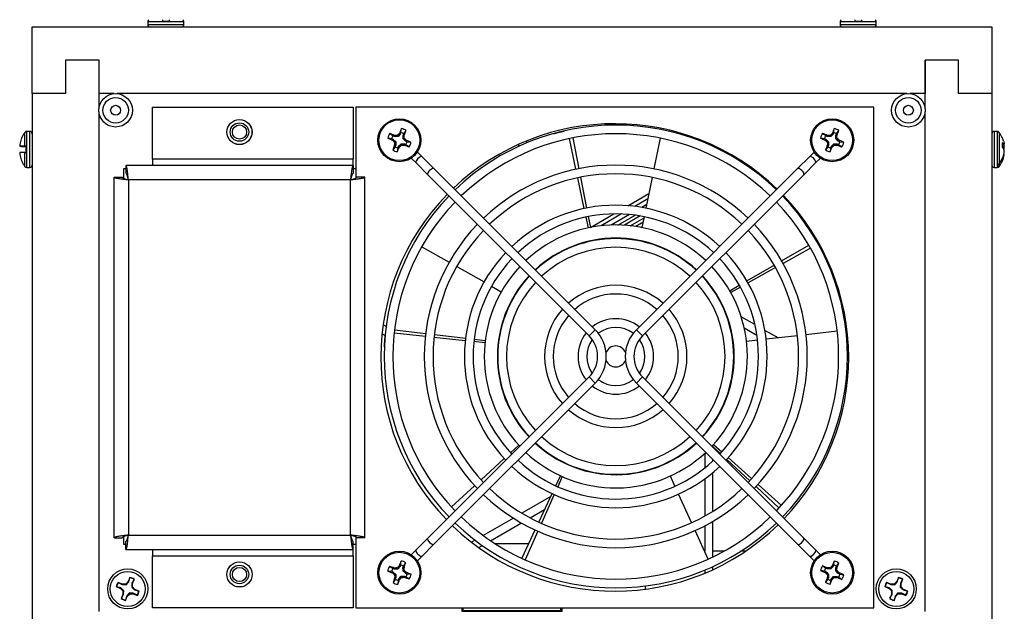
# Model space of a CAD drawing. Header units: inches. Extents: x 0.3 to 43.2, y 0.2 to 48.7.
# Tile 7 of 27: x 35.7 to 43, y 20 to 24.4. Entities that reach past the tile are written whole.
import ezdxf

# ---------------------------------------------------------------- set-up
doc = ezdxf.new("R2010")
doc.units = ezdxf.units.IN
doc.header["$MEASUREMENT"] = 0

msp = doc.modelspace()

# ---------------------------------------------------------------- linework, layer by layer
at = {"color": 7, "linetype": 'Continuous', "lineweight": 25}
for p, q in [((35.748, 23.8386), (35.748, 24.3386)), ((35.748, 24.3386), (42.928, 24.3386)), ((36.613, 24.3787), (36.613, 24.3561)), ((36.724, 24.3826), (36.772, 24.3826)), ((36.883, 24.3561), (36.883, 24.3787)), ((41.793, 24.3787), (41.793, 24.3561)), ((41.904, 24.3826), (41.952, 24.3826)), ((42.063, 24.3561), (42.063, 24.3787)), ((42.928, 24.3386), (42.928, 23.8386)), ((35.998, 24.0886), (35.998, 23.8386)), ((36.248, 24.0886), (35.998, 24.0886)), ((36.248, 23.7252), (36.248, 24.0886)), ((36.248, 23.8386), (36.248, 24.0886)), ((42.678, 24.0886), (42.428, 24.0886)), ((42.428, 24.0886), (42.428, 23.8386)), ((42.428, 23.7252), (42.428, 24.0886)), ((42.678, 23.8386), (42.678, 24.0886)), ((35.748, 23.8386), (35.748, 10.3386)), ((35.998, 23.8386), (35.748, 23.8386)), ((36.3625, 23.8386), (36.248, 23.8386)), ((42.2935, 23.8386), (36.3825, 23.8386)), ((42.428, 23.8386), (42.3135, 23.8386)), ((42.928, 23.8386), (42.678, 23.8386)), ((42.928, 23.8386), (42.928, 10.3386)), ((36.6486, 23.7385), (38.1486, 23.7385)), ((36.6486, 23.348), (36.6486, 23.7385)), ((38.1486, 23.7385), (38.1486, 23.348)), ((38.1695, 23.7385), (38.1695, 23.2068)), ((42.0445, 23.7385), (38.1695, 23.7385)), ((42.0445, 19.9885), (42.0445, 23.7385)), ((36.248, 19.9616), (36.248, 23.7029)), ((42.428, 19.9616), (42.428, 23.7029)), ((38.5067, 23.5471), (38.5112, 23.5766)), ((41.7448, 23.5471), (41.7493, 23.5766)), ((35.6704, 23.5077), (35.6704, 23.5094)), ((35.7305, 23.5558), (35.7079, 23.5558)), ((38.4384, 23.5013), (38.4089, 23.5058)), ((38.4472, 23.5225), (38.4231, 23.5402)), ((38.4384, 23.5013), (38.4486, 23.4971)), ((38.4574, 23.5182), (38.4472, 23.5225)), ((38.4574, 23.5182), (38.459, 23.5263)), ((38.4589, 23.5179), (38.4574, 23.5182)), ((38.4605, 23.526), (38.4589, 23.5179)), ((38.4823, 23.5179), (38.4589, 23.5179)), ((38.459, 23.5263), (38.4605, 23.526)), ((38.4823, 23.5179), (38.4789, 23.5262)), ((38.4817, 23.5274), (38.4851, 23.5191)), ((38.4851, 23.5191), (38.4823, 23.5179)), ((38.5016, 23.5356), (38.4851, 23.5191)), ((38.4948, 23.5402), (38.4956, 23.5415)), ((38.5016, 23.5356), (38.4948, 23.5402)), ((38.4956, 23.5415), (38.5025, 23.5369)), ((38.5025, 23.5369), (38.5016, 23.5356)), ((38.5067, 23.5471), (38.5025, 23.5369)), ((38.5233, 23.5032), (38.5234, 23.5266)), ((38.5233, 23.5032), (38.5316, 23.5066)), ((38.5245, 23.5004), (38.5233, 23.5032)), ((38.5234, 23.5266), (38.5237, 23.5281)), ((38.5315, 23.525), (38.5234, 23.5266)), ((38.5237, 23.5281), (38.5279, 23.5383)), ((38.5237, 23.5281), (38.5317, 23.5265)), ((38.5328, 23.5038), (38.5245, 23.5004)), ((38.541, 23.4839), (38.5245, 23.5004)), ((38.5279, 23.5383), (38.5456, 23.5624)), ((38.5317, 23.5265), (38.5315, 23.525)), ((39.8162, 23.2721), (39.7672, 23.502)), ((39.7934, 23.5073), (39.8386, 23.2767)), ((40.4468, 23.5051), (40.3999, 23.2748)), ((41.6764, 23.5013), (41.6469, 23.5058)), ((41.6852, 23.5225), (41.6612, 23.5402)), ((41.6764, 23.5013), (41.6867, 23.4971)), ((41.6954, 23.5182), (41.6852, 23.5225)), ((41.6954, 23.5182), (41.697, 23.5263)), ((41.697, 23.5179), (41.6954, 23.5182)), ((41.697, 23.5263), (41.6986, 23.526)), ((41.6986, 23.526), (41.697, 23.5179)), ((41.7203, 23.5179), (41.697, 23.5179)), ((41.7203, 23.5179), (41.7169, 23.5262)), ((41.7197, 23.5274), (41.7231, 23.5191)), ((41.7231, 23.5191), (41.7203, 23.5179)), ((41.7397, 23.5356), (41.7231, 23.5191)), ((41.7328, 23.5402), (41.7337, 23.5415)), ((41.7397, 23.5356), (41.7328, 23.5402)), ((41.7337, 23.5415), (41.7405, 23.5369)), ((41.7405, 23.5369), (41.7397, 23.5356)), ((41.7448, 23.5471), (41.7405, 23.5369)), ((41.7614, 23.5266), (41.7617, 23.5281)), ((41.7695, 23.525), (41.7614, 23.5266)), ((41.7614, 23.5032), (41.7614, 23.5266)), ((41.7614, 23.5032), (41.7697, 23.5066)), ((41.7625, 23.5004), (41.7614, 23.5032)), ((41.7617, 23.5281), (41.7659, 23.5383)), ((41.7617, 23.5281), (41.7698, 23.5265)), ((41.7708, 23.5038), (41.7625, 23.5004)), ((41.7791, 23.4839), (41.7625, 23.5004)), ((41.7659, 23.5383), (41.7837, 23.5624)), ((41.7698, 23.5265), (41.7695, 23.525)), ((42.968, 23.5558), (42.9454, 23.5558)), ((35.6547, 23.4482), (35.6546, 23.4482)), ((35.6555, 23.4452), (35.704, 23.4451)), ((35.704, 23.4446), (35.6555, 23.4444)), ((35.704, 23.4449), (35.701, 23.4451)), ((35.704, 23.3982), (35.704, 23.4462)), ((38.444, 23.4902), (38.4486, 23.4971)), ((38.4453, 23.4893), (38.444, 23.4902)), ((38.4499, 23.4962), (38.4453, 23.4893)), ((38.4631, 23.4417), (38.4453, 23.4177)), ((38.4486, 23.4971), (38.4499, 23.4962)), ((38.4499, 23.4962), (38.4664, 23.4797)), ((38.4582, 23.4763), (38.4664, 23.4797)), ((38.4592, 23.4536), (38.4595, 23.4551)), ((38.4673, 23.452), (38.4592, 23.4536)), ((38.4676, 23.4769), (38.4593, 23.4734)), ((38.4595, 23.4551), (38.4676, 23.4535)), ((38.4673, 23.452), (38.4631, 23.4417)), ((38.4664, 23.4797), (38.4676, 23.4769)), ((38.4676, 23.4535), (38.4673, 23.452)), ((38.4676, 23.4769), (38.4676, 23.4535)), ((38.4842, 23.433), (38.4797, 23.4034)), ((38.4842, 23.433), (38.4884, 23.4432)), ((38.4884, 23.4432), (38.4893, 23.4445)), ((38.4953, 23.4386), (38.4884, 23.4432)), ((38.4893, 23.4445), (38.5058, 23.461)), ((38.4893, 23.4445), (38.4962, 23.4399)), ((38.4962, 23.4399), (38.4953, 23.4386)), ((38.5058, 23.461), (38.5087, 23.4622)), ((38.5093, 23.4527), (38.5058, 23.461)), ((38.5087, 23.4622), (38.5121, 23.4539)), ((38.5087, 23.4622), (38.532, 23.4622)), ((38.5304, 23.454), (38.532, 23.4622)), ((38.5319, 23.4538), (38.5304, 23.454)), ((38.5335, 23.4619), (38.5319, 23.4538)), ((38.532, 23.4622), (38.5335, 23.4619)), ((38.5335, 23.4619), (38.5438, 23.4576)), ((38.541, 23.4839), (38.5456, 23.4908)), ((38.5423, 23.483), (38.541, 23.4839)), ((38.5469, 23.4899), (38.5423, 23.483)), ((38.5525, 23.4788), (38.5423, 23.483)), ((38.5438, 23.4576), (38.5678, 23.4399)), ((38.5456, 23.4908), (38.5469, 23.4899)), ((38.5525, 23.4788), (38.5821, 23.4743)), ((39.3875, 23.4588), (39.3875, 23.4436)), ((39.4495, 23.4708), (39.4495, 23.4853)), ((41.6821, 23.4902), (41.6867, 23.4971)), ((41.6834, 23.4893), (41.6821, 23.4902)), ((41.7011, 23.4417), (41.6833, 23.4177)), ((41.688, 23.4962), (41.6834, 23.4893)), ((41.6867, 23.4971), (41.688, 23.4962)), ((41.688, 23.4962), (41.7045, 23.4797)), ((41.6962, 23.4763), (41.7045, 23.4797)), ((41.6972, 23.4536), (41.6975, 23.4551)), ((41.7053, 23.452), (41.6972, 23.4536)), ((41.7056, 23.4769), (41.6974, 23.4734)), ((41.6975, 23.4551), (41.7056, 23.4535)), ((41.7053, 23.452), (41.7011, 23.4417)), ((41.7045, 23.4797), (41.7056, 23.4769)), ((41.7056, 23.4535), (41.7053, 23.452)), ((41.7056, 23.4769), (41.7056, 23.4535)), ((41.7222, 23.433), (41.7178, 23.4034)), ((41.7222, 23.433), (41.7265, 23.4432)), ((41.7265, 23.4432), (41.7273, 23.4445)), ((41.7333, 23.4386), (41.7265, 23.4432)), ((41.7273, 23.4445), (41.7439, 23.461)), ((41.7273, 23.4445), (41.7342, 23.4399)), ((41.7342, 23.4399), (41.7333, 23.4386)), ((41.7439, 23.461), (41.7467, 23.4622)), ((41.7473, 23.4527), (41.7439, 23.461)), ((41.7467, 23.4622), (41.7501, 23.4539)), ((41.7467, 23.4622), (41.7701, 23.4622)), ((41.7684, 23.454), (41.7701, 23.4622)), ((41.77, 23.4538), (41.7684, 23.454)), ((41.7716, 23.4619), (41.77, 23.4538)), ((41.7701, 23.4622), (41.7716, 23.4619)), ((41.7716, 23.4619), (41.7818, 23.4576)), ((41.7791, 23.4839), (41.7837, 23.4908)), ((41.7803, 23.483), (41.7791, 23.4839)), ((41.7849, 23.4899), (41.7803, 23.483)), ((41.7906, 23.4788), (41.7803, 23.483)), ((41.7818, 23.4576), (41.8058, 23.4399)), ((41.7837, 23.4908), (41.7849, 23.4899)), ((41.7906, 23.4788), (41.8201, 23.4743)), ((43.0056, 23.4708), (43.0056, 23.437)), ((43.0056, 23.4555), (43.0189, 23.4567)), ((43.0056, 23.442), (43.0205, 23.4451)), ((43.0074, 23.4353), (43.0214, 23.4358)), ((35.6547, 23.3929), (35.6546, 23.3929)), ((35.6572, 23.3739), (35.6571, 23.3739)), ((38.584, 23.3556), (38.62, 23.3195)), ((38.666, 23.3655), (38.63, 23.4015)), ((38.7544, 23.2771), (38.666, 23.3655)), ((40.9133, 23.4084), (40.9209, 23.4127)), ((41.563, 23.3655), (41.4746, 23.2771)), ((41.599, 23.4015), (41.563, 23.3655)), ((41.609, 23.3195), (41.645, 23.3556)), ((43.0205, 23.3782), (43.0163, 23.3791)), ((43.0179, 23.3851), (43.0189, 23.385)), ((43.0179, 23.385), (43.0214, 23.3847)), ((43.0187, 23.4209), (43.0189, 23.421)), ((35.6704, 23.3323), (35.6704, 23.3344)), ((35.7079, 23.2858), (35.7305, 23.2858)), ((38.1486, 23.301), (36.4493, 23.301)), ((36.4493, 23.301), (36.4493, 23.241)), ((36.6486, 23.348), (36.6486, 23.301)), ((38.1486, 23.348), (36.6486, 23.348)), ((38.1486, 23.301), (38.1486, 23.348)), ((38.1486, 23.301), (38.1486, 23.241)), ((38.62, 23.3195), (38.7084, 23.2311)), ((41.1196, 23.2908), (41.1129, 23.2869)), ((41.5206, 23.2311), (41.609, 23.3195)), ((42.9454, 23.2858), (42.968, 23.2858)), ((42.972, 23.3076), (42.972, 23.2893)), ((36.3615, 23.2132), (36.4215, 23.2132)), ((36.3615, 20.5139), (36.3615, 23.2132)), ((36.4317, 23.276), (36.4317, 23.2053)), ((36.4493, 23.276), (36.4317, 23.276)), ((38.1695, 23.276), (38.1486, 23.276)), ((38.2365, 23.2132), (38.1765, 23.2132)), ((38.2365, 20.5139), (38.2365, 23.2132)), ((38.7084, 23.2311), (39.9147, 22.0248)), ((39.9607, 22.0708), (38.7544, 23.2771)), ((39.8786, 22.9787), (39.8297, 23.2085)), ((39.8511, 23.2129), (39.8964, 22.9823)), ((41.4746, 23.2771), (40.2683, 22.0708)), ((40.3142, 22.0248), (41.5206, 23.2311)), ((40.387, 23.2111), (40.3402, 22.9808)), ((41.1675, 23.2468), (41.174, 23.2506)), ((38.1295, 23.194), (36.4685, 23.194)), ((36.4685, 23.194), (36.4685, 20.533)), ((38.1295, 20.533), (38.1295, 23.194)), ((40.2057, 22.9998), (40.3624, 23.0903)), ((40.3544, 23.0511), (40.2566, 22.9946)), ((40.3457, 23.0079), (40.3088, 22.9867)), ((39.9095, 22.8337), (39.8922, 22.9151)), ((39.9089, 22.9185), (39.9249, 22.8369)), ((39.9248, 22.8376), (40.0993, 22.9384)), ((40.158, 22.9376), (40.0047, 22.8491)), ((40.2165, 22.9336), (40.0792, 22.8547)), ((40.1308, 22.8551), (40.2587, 22.9287)), ((40.2976, 22.9227), (40.1792, 22.8532)), ((40.3272, 22.9171), (40.3106, 22.8355)), ((40.2225, 22.8493), (40.3257, 22.9099)), ((40.3191, 22.8774), (40.2633, 22.844)), ((40.3015, 22.8374), (40.3123, 22.8438)), ((38.6631, 22.692), (38.8676, 22.5763)), ((41.3548, 22.5877), (41.5583, 22.7053)), ((41.5715, 22.6821), (41.3661, 22.5678)), ((38.9242, 22.5443), (39.1288, 22.4286)), ((41.0951, 22.4376), (41.2985, 22.5552)), ((41.3093, 22.5362), (41.104, 22.4219)), ((39.1853, 22.3966), (39.2578, 22.3556)), ((40.9667, 22.3634), (41.0388, 22.4051)), ((41.0472, 22.3902), (40.9745, 22.3498)), ((38.3965, 22.095), (38.3741, 22.108)), ((41.155, 22.1097), (41.0526, 22.1688)), ((38.366, 22.0411), (38.3891, 22.0277)), ((38.3942, 22.0741), (38.3916, 22.0515)), ((38.6898, 22.0203), (38.4561, 22.0447)), ((38.4591, 22.0712), (38.6924, 22.043)), ((38.7569, 22.0352), (38.9902, 22.007)), ((41.0754, 22.0841), (41.1702, 22.0294)), ((41.3286, 22.0095), (41.23, 22.0664)), ((41.7712, 22.06), (41.5378, 22.0333)), ((38.9882, 21.989), (38.7544, 22.0135)), ((39.1356, 21.9736), (39.0528, 21.9822)), ((39.0547, 21.9992), (39.1374, 21.9892)), ((41.1751, 21.992), (41.0924, 21.9825)), ((41.4732, 22.026), (41.2397, 21.9993)), ((39.9147, 21.7172), (38.7084, 20.5109)), ((38.7544, 20.4649), (39.9607, 21.6713)), ((40.2683, 21.6713), (41.4745, 20.4651)), ((41.5204, 20.5111), (40.3142, 21.7172)), ((41.8501, 21.7084), (41.8399, 21.7143)), ((41.8324, 21.647), (41.8428, 21.641)), ((39.3275, 21.1498), (39.3889, 21.206)), ((40.7795, 21.1454), (40.7795, 21.0359)), ((40.8965, 21.1444), (40.8355, 21.2011)), ((40.8415, 21.19), (40.8415, 21.1956)), ((40.8462, 21.2127), (40.908, 21.157)), ((39.1064, 20.9471), (39.2796, 21.1058)), ((40.8415, 21.0893), (40.8415, 21.0981)), ((41.1163, 20.9402), (40.9441, 21.1002)), ((40.9564, 21.1135), (41.1311, 20.9563)), ((40.8415, 20.7128), (40.8415, 21.0027)), ((39.6651, 20.9027), (39.7001, 20.9782)), ((39.7145, 20.9717), (39.6806, 20.8957)), ((40.5573, 20.8997), (40.5227, 20.9754)), ((40.7795, 20.9543), (40.7795, 20.6761)), ((38.8852, 20.7444), (39.0584, 20.9031)), ((41.3361, 20.736), (41.1639, 20.896)), ((41.1794, 20.9129), (41.3541, 20.7557)), ((39.6277, 20.8221), (39.4121, 20.6977)), ((39.5388, 20.6306), (39.6377, 20.8438)), ((39.6542, 20.8363), (39.5587, 20.6216)), ((40.6817, 20.6267), (40.5842, 20.8405)), ((39.4749, 20.6623), (39.5823, 20.7243)), ((39.3482, 20.6607), (39.1227, 20.5306)), ((40.8415, 20.3703), (40.8415, 20.6367)), ((39.1783, 20.4911), (39.409, 20.6243)), ((39.4125, 20.3585), (39.5114, 20.5716)), ((39.5323, 20.5622), (39.4368, 20.3475)), ((40.8061, 20.3537), (40.7087, 20.5676)), ((40.7795, 20.6022), (40.7795, 20.4123)), ((36.3615, 20.5139), (36.4215, 20.5139)), ((36.4317, 20.5218), (36.4317, 20.466)), ((36.4493, 20.426), (36.4493, 20.486)), ((36.4685, 20.533), (38.1295, 20.533)), ((38.1486, 20.426), (38.1486, 20.486)), ((38.1695, 20.5203), (38.1695, 19.9885)), ((38.2365, 20.5139), (38.1765, 20.5139)), ((38.7084, 20.5109), (38.62, 20.4225)), ((39.0615, 20.4952), (39.0353, 20.4801)), ((41.6088, 20.4227), (41.5204, 20.5111)), ((36.4317, 20.466), (36.4493, 20.466)), ((36.4493, 20.426), (38.1486, 20.426)), ((36.6486, 20.426), (36.6486, 20.379)), ((38.1486, 20.466), (38.1695, 20.466)), ((38.1486, 20.379), (38.1486, 20.426)), ((38.62, 20.4225), (38.584, 20.3865)), ((38.666, 20.3766), (38.7544, 20.4649)), ((39.0894, 20.4398), (39.1161, 20.4552)), ((39.4636, 20.4686), (39.2124, 20.4686)), ((40.7795, 20.413), (40.7791, 20.413)), ((40.9237, 20.413), (40.8415, 20.413)), ((41.086, 20.413), (41.0503, 20.413)), ((41.4745, 20.4651), (41.5628, 20.3767)), ((41.645, 20.3865), (41.6088, 20.4227)), ((36.6486, 20.379), (38.1486, 20.379)), ((36.6486, 19.9885), (36.6486, 20.379)), ((38.1486, 20.379), (38.1486, 19.9885)), ((38.5045, 20.3095), (38.5077, 20.3392)), ((38.63, 20.3405), (38.666, 20.3766)), ((41.5628, 20.3767), (41.599, 20.3405)), ((41.7448, 20.3091), (41.7493, 20.3386)), ((38.438, 20.261), (38.4083, 20.2643)), ((38.4459, 20.2825), (38.4212, 20.2992)), ((38.438, 20.261), (38.4484, 20.2572)), ((38.4563, 20.2786), (38.4459, 20.2825)), ((38.4563, 20.2786), (38.4576, 20.2868)), ((38.4578, 20.2784), (38.4563, 20.2786)), ((38.4576, 20.2868), (38.4591, 20.2866)), ((38.4591, 20.2866), (38.4578, 20.2784)), ((38.4812, 20.2793), (38.4578, 20.2784)), ((38.4812, 20.2793), (38.4774, 20.2875)), ((38.4802, 20.2887), (38.484, 20.2806)), ((38.484, 20.2806), (38.4812, 20.2793)), ((38.4998, 20.2978), (38.484, 20.2806)), ((38.4928, 20.3021), (38.4936, 20.3034)), ((38.4998, 20.2978), (38.4928, 20.3021)), ((38.4936, 20.3034), (38.5006, 20.2991)), ((38.5006, 20.2991), (38.4998, 20.2978)), ((38.5045, 20.3095), (38.5006, 20.2991)), ((38.5219, 20.2896), (38.5221, 20.2912)), ((38.53, 20.2884), (38.5219, 20.2896)), ((38.5228, 20.2663), (38.5219, 20.2896)), ((38.5221, 20.2912), (38.5259, 20.3016)), ((38.5221, 20.2912), (38.5303, 20.2899)), ((38.5228, 20.2663), (38.5309, 20.27)), ((38.5241, 20.2635), (38.5228, 20.2663)), ((38.5322, 20.2673), (38.5241, 20.2635)), ((38.5412, 20.2477), (38.5241, 20.2635)), ((38.5259, 20.3016), (38.5427, 20.3263)), ((38.5303, 20.2899), (38.53, 20.2884)), ((40.7795, 20.2712), (40.7795, 20.2479)), ((40.8415, 20.2751), (40.8415, 20.2984)), ((41.6764, 20.2633), (41.6469, 20.2678)), ((41.6852, 20.2844), (41.6612, 20.3022)), ((41.6764, 20.2633), (41.6867, 20.259)), ((41.6821, 20.2522), (41.6867, 20.259)), ((41.6954, 20.2802), (41.6852, 20.2844)), ((41.6867, 20.259), (41.688, 20.2582)), ((41.6954, 20.2802), (41.697, 20.2883)), ((41.697, 20.2799), (41.6954, 20.2802)), ((41.697, 20.2883), (41.6986, 20.288)), ((41.6986, 20.288), (41.697, 20.2799)), ((41.7203, 20.2799), (41.697, 20.2799)), ((41.7203, 20.2799), (41.7169, 20.2882)), ((41.7197, 20.2893), (41.7231, 20.281)), ((41.7231, 20.281), (41.7203, 20.2799)), ((41.7397, 20.2976), (41.7231, 20.281)), ((41.7328, 20.3022), (41.7337, 20.3034)), ((41.7397, 20.2976), (41.7328, 20.3022)), ((41.7337, 20.3034), (41.7405, 20.2989)), ((41.7405, 20.2989), (41.7397, 20.2976)), ((41.7448, 20.3091), (41.7405, 20.2989)), ((41.7614, 20.2886), (41.7617, 20.2901)), ((41.7695, 20.2869), (41.7614, 20.2886)), ((41.7614, 20.2652), (41.7614, 20.2886)), ((41.7614, 20.2652), (41.7697, 20.2686)), ((41.7625, 20.2624), (41.7614, 20.2652)), ((41.7617, 20.2901), (41.7659, 20.3003)), ((41.7617, 20.2901), (41.7698, 20.2885)), ((41.7708, 20.2658), (41.7625, 20.2624)), ((41.7791, 20.2458), (41.7625, 20.2624)), ((41.7659, 20.3003), (41.7837, 20.3243)), ((41.7698, 20.2885), (41.7695, 20.2869)), ((36.4796, 20.2163), (36.4666, 20.1848)), ((36.47, 20.1825), (36.4795, 20.214)), ((36.4795, 20.214), (36.4796, 20.2163)), ((36.5104, 20.2012), (36.4948, 20.1722)), ((36.4989, 20.1714), (36.5119, 20.2029)), ((36.5104, 20.2012), (36.5119, 20.2029)), ((38.4441, 20.2501), (38.4484, 20.2572)), ((38.4454, 20.2493), (38.4441, 20.2501)), ((38.4497, 20.2564), (38.4454, 20.2493)), ((38.465, 20.2025), (38.4482, 20.1777)), ((38.4484, 20.2572), (38.4497, 20.2564)), ((38.4497, 20.2564), (38.4669, 20.2405)), ((38.4587, 20.2367), (38.4669, 20.2405)), ((38.4682, 20.2377), (38.46, 20.234)), ((38.4607, 20.2141), (38.4609, 20.2157)), ((38.4688, 20.2128), (38.4607, 20.2141)), ((38.4609, 20.2157), (38.4691, 20.2144)), ((38.4688, 20.2128), (38.465, 20.2025)), ((38.4669, 20.2405), (38.4682, 20.2377)), ((38.4682, 20.2377), (38.4691, 20.2144)), ((38.4691, 20.2144), (38.4688, 20.2128)), ((38.4865, 20.1945), (38.4832, 20.1648)), ((38.4865, 20.1945), (38.4903, 20.2049)), ((38.4903, 20.2049), (38.4911, 20.2062)), ((38.4974, 20.2006), (38.4903, 20.2049)), ((38.4911, 20.2062), (38.507, 20.2234)), ((38.4911, 20.2062), (38.4982, 20.2019)), ((38.4982, 20.2019), (38.4974, 20.2006)), ((38.507, 20.2234), (38.5098, 20.2247)), ((38.5107, 20.2153), (38.507, 20.2234)), ((38.5098, 20.2247), (38.5331, 20.2256)), ((38.5098, 20.2247), (38.5135, 20.2166)), ((38.5318, 20.2174), (38.5331, 20.2256)), ((38.5334, 20.2172), (38.5318, 20.2174)), ((38.5331, 20.2256), (38.5346, 20.2254)), ((38.5346, 20.2254), (38.5334, 20.2172)), ((38.5346, 20.2254), (38.545, 20.2215)), ((38.5412, 20.2477), (38.5456, 20.2547)), ((38.5426, 20.2469), (38.5412, 20.2477)), ((38.5469, 20.2539), (38.5426, 20.2469)), ((38.5529, 20.243), (38.5426, 20.2469)), ((38.545, 20.2215), (38.5698, 20.2048)), ((38.5456, 20.2547), (38.5469, 20.2539)), ((38.5529, 20.243), (38.5826, 20.2397)), ((41.6834, 20.2513), (41.6821, 20.2522)), ((41.7011, 20.2037), (41.6833, 20.1797)), ((41.688, 20.2582), (41.6834, 20.2513)), ((41.688, 20.2582), (41.7045, 20.2416)), ((41.6962, 20.2382), (41.7045, 20.2416)), ((41.6972, 20.2155), (41.6975, 20.2171)), ((41.7053, 20.2139), (41.6972, 20.2155)), ((41.7056, 20.2388), (41.6974, 20.2354)), ((41.6975, 20.2171), (41.7056, 20.2155)), ((41.7053, 20.2139), (41.7011, 20.2037)), ((41.7045, 20.2416), (41.7056, 20.2388)), ((41.7056, 20.2155), (41.7053, 20.2139)), ((41.7056, 20.2388), (41.7056, 20.2155)), ((41.7222, 20.1949), (41.7178, 20.1654)), ((41.7222, 20.1949), (41.7265, 20.2052)), ((41.7265, 20.2052), (41.7273, 20.2065)), ((41.7333, 20.2006), (41.7265, 20.2052)), ((41.7273, 20.2065), (41.7439, 20.223)), ((41.7273, 20.2065), (41.7342, 20.2019)), ((41.7342, 20.2019), (41.7333, 20.2006)), ((41.7439, 20.223), (41.7467, 20.2241)), ((41.7473, 20.2147), (41.7439, 20.223)), ((41.7467, 20.2241), (41.7501, 20.2159)), ((41.7467, 20.2241), (41.7701, 20.2241)), ((41.7684, 20.216), (41.7701, 20.2241)), ((41.77, 20.2157), (41.7684, 20.216)), ((41.7716, 20.2238), (41.77, 20.2157)), ((41.7701, 20.2241), (41.7716, 20.2238)), ((41.7716, 20.2238), (41.7818, 20.2196)), ((41.7791, 20.2458), (41.7837, 20.2527)), ((41.7803, 20.245), (41.7791, 20.2458)), ((41.7849, 20.2518), (41.7803, 20.245)), ((41.7906, 20.2407), (41.7803, 20.245)), ((41.7818, 20.2196), (41.8058, 20.2019)), ((41.7837, 20.2527), (41.7849, 20.2518)), ((41.7906, 20.2407), (41.8201, 20.2363)), ((42.2296, 20.2163), (42.2166, 20.1848)), ((42.22, 20.1825), (42.2295, 20.214)), ((42.2295, 20.214), (42.2296, 20.2163)), ((42.2604, 20.2012), (42.2448, 20.1722)), ((42.2489, 20.1714), (42.2619, 20.2029)), ((42.2604, 20.2012), (42.2619, 20.2029)), ((36.3773, 20.1472), (36.4087, 20.1341)), ((36.3795, 20.147), (36.3773, 20.1472)), ((36.411, 20.1375), (36.3795, 20.147)), ((36.4221, 20.1664), (36.3906, 20.1794)), ((36.3924, 20.1779), (36.3906, 20.1794)), ((36.3924, 20.1779), (36.4213, 20.1624)), ((36.411, 20.1375), (36.4087, 20.1341)), ((36.4087, 20.1341), (36.4271, 20.1157)), ((36.4213, 20.1624), (36.4221, 20.1664)), ((36.4213, 20.1624), (36.4507, 20.1603)), ((36.4482, 20.1664), (36.4221, 20.1664)), ((36.4332, 20.1182), (36.4271, 20.1157)), ((36.4271, 20.1157), (36.4271, 20.0896)), ((36.4311, 20.0888), (36.4332, 20.1182)), ((36.4666, 20.1848), (36.4482, 20.1664)), ((36.4507, 20.1603), (36.4482, 20.1664)), ((36.47, 20.1825), (36.4666, 20.1848)), ((36.4948, 20.1722), (36.4928, 20.1429)), ((36.4928, 20.1429), (36.4988, 20.1454)), ((36.4948, 20.1722), (36.4989, 20.1714)), ((36.4988, 20.1454), (36.4989, 20.1714)), ((36.5173, 20.1269), (36.4988, 20.1454)), ((36.515, 20.1235), (36.5173, 20.1269)), ((36.515, 20.1235), (36.5464, 20.114)), ((36.5487, 20.1139), (36.5173, 20.1269)), ((36.5464, 20.114), (36.5487, 20.1139)), ((40.338, 20.1288), (40.338, 20.153)), ((42.1273, 20.1472), (42.1587, 20.1341)), ((42.1295, 20.147), (42.1273, 20.1472)), ((42.161, 20.1375), (42.1295, 20.147)), ((42.1721, 20.1664), (42.1406, 20.1794)), ((42.1424, 20.1779), (42.1406, 20.1794)), ((42.1424, 20.1779), (42.1713, 20.1624)), ((42.161, 20.1375), (42.1587, 20.1341)), ((42.1587, 20.1341), (42.1771, 20.1157)), ((42.1713, 20.1624), (42.1721, 20.1664)), ((42.1713, 20.1624), (42.2007, 20.1603)), ((42.1982, 20.1664), (42.1721, 20.1664)), ((42.1832, 20.1182), (42.1771, 20.1157)), ((42.1771, 20.1157), (42.1771, 20.0896)), ((42.1811, 20.0888), (42.1832, 20.1182)), ((42.2166, 20.1848), (42.1982, 20.1664)), ((42.2007, 20.1603), (42.1982, 20.1664)), ((42.22, 20.1825), (42.2166, 20.1848)), ((42.2448, 20.1722), (42.2428, 20.1429)), ((42.2428, 20.1429), (42.2488, 20.1454)), ((42.2448, 20.1722), (42.2489, 20.1714)), ((42.2488, 20.1454), (42.2489, 20.1714)), ((42.2673, 20.1269), (42.2488, 20.1454)), ((42.265, 20.1235), (42.2673, 20.1269)), ((42.265, 20.1235), (42.2964, 20.114)), ((42.2987, 20.1139), (42.2673, 20.1269)), ((42.2964, 20.114), (42.2987, 20.1139)), ((36.4271, 20.0896), (36.4141, 20.0582)), ((36.4156, 20.0599), (36.4141, 20.0582)), ((36.4156, 20.0599), (36.4311, 20.0888)), ((36.4311, 20.0888), (36.4271, 20.0896)), ((36.4463, 20.0448), (36.4594, 20.0762)), ((36.4465, 20.0471), (36.4463, 20.0448)), ((36.456, 20.0785), (36.4465, 20.0471)), ((36.456, 20.0785), (36.4594, 20.0762)), ((36.4594, 20.0762), (36.4778, 20.0947)), ((36.4753, 20.1007), (36.4778, 20.0947)), ((36.5047, 20.0987), (36.4753, 20.1007)), ((36.4778, 20.0947), (36.5039, 20.0947)), ((36.5047, 20.0987), (36.5039, 20.0947)), ((36.5039, 20.0947), (36.5353, 20.0816)), ((36.5336, 20.0831), (36.5047, 20.0987)), ((36.5336, 20.0831), (36.5353, 20.0816)), ((42.1771, 20.0896), (42.1641, 20.0582)), ((42.1656, 20.0599), (42.1641, 20.0582)), ((42.1656, 20.0599), (42.1811, 20.0888)), ((42.1811, 20.0888), (42.1771, 20.0896)), ((42.1963, 20.0448), (42.2094, 20.0762)), ((42.1965, 20.0471), (42.1963, 20.0448)), ((42.206, 20.0785), (42.1965, 20.0471)), ((42.206, 20.0785), (42.2094, 20.0762)), ((42.2094, 20.0762), (42.2278, 20.0947)), ((42.2253, 20.1007), (42.2278, 20.0947)), ((42.2547, 20.0987), (42.2253, 20.1007)), ((42.2278, 20.0947), (42.2539, 20.0947)), ((42.2547, 20.0987), (42.2539, 20.0947)), ((42.2539, 20.0947), (42.2853, 20.0816)), ((42.2836, 20.0831), (42.2547, 20.0987)), ((42.2836, 20.0831), (42.2853, 20.0816)), ((38.1486, 19.9885), (36.6486, 19.9885)), ((38.1695, 19.9885), (42.0445, 19.9885)), ((38.963, 19.9885), (38.963, 19.9635)), ((38.973, 19.965), (38.963, 19.965)), ((38.973, 19.965), (38.973, 19.9885)), ((39.703, 19.965), (38.973, 19.965)), ((39.703, 19.965), (39.703, 19.9885)), ((39.713, 19.965), (39.703, 19.965)), ((39.713, 19.9635), (39.713, 19.9885)), ((38.963, 19.9635), (39.713, 19.9635))]:
    msp.add_line(p, q, dxfattribs=at)
at = {"color": 8, "linetype": 'Continuous', "lineweight": 25}
for p, q in [((36.613, 24.3787), (36.883, 24.3787)), ((36.613, 24.3561), (36.883, 24.3561)), ((41.793, 24.3787), (42.063, 24.3787)), ((41.793, 24.3561), (42.063, 24.3561)), ((35.694, 23.4461), (35.694, 23.5489)), ((35.7079, 23.2858), (35.7079, 23.5558)), ((35.7305, 23.2858), (35.7305, 23.5558)), ((42.9454, 23.5558), (42.9454, 23.4724)), ((42.968, 23.5558), (42.968, 23.4724)), ((42.982, 23.5489), (42.982, 23.3137)), ((42.9454, 23.4724), (42.9454, 23.2858)), ((42.968, 23.4724), (42.968, 23.2858)), ((35.694, 23.2927), (35.694, 23.3981)), ((42.982, 23.2954), (42.982, 23.2927)), ((39.9607, 22.0708), (39.9147, 22.0248)), ((40.3142, 22.0248), (40.2683, 22.0708)), ((39.9607, 21.6713), (39.9147, 21.7172)), ((40.3142, 21.7172), (40.2683, 21.6713))]:
    msp.add_line(p, q, dxfattribs=at)
at = {"color": 7, "linetype": 'Continuous', "lineweight": 25, "flags": 128}
for points in [[(43.0155, 23.4837), (43.018, 23.4746), (43.0205, 23.4634)], [(43.0179, 23.4566), (43.018, 23.4563), (43.0205, 23.4451)]]:
    msp.add_lwpolyline(points, dxfattribs=at)
at = {"color": 7, "linetype": 'Continuous', "lineweight": 25}
for centre, radius in [((36.3725, 23.714), 0.125), ((36.3725, 23.714), 0.0953), ((42.3035, 23.714), 0.125), ((42.3035, 23.714), 0.0953), ((36.3725, 23.714), 0.0375), ((42.3035, 23.714), 0.0375), ((38.4955, 23.49), 0.161), ((41.7335, 23.49), 0.161), ((37.299, 23.551), 0.0938), ((37.299, 23.551), 0.0935), ((37.299, 23.551), 0.069), ((37.299, 23.551), 0.0533), ((38.4955, 23.49), 0.1527), ((41.7335, 23.49), 0.1527), ((38.4955, 20.252), 0.161), ((41.7335, 20.252), 0.161), ((37.299, 20.2385), 0.0938), ((38.4955, 20.252), 0.1527), ((41.7335, 20.252), 0.1527), ((36.463, 20.1305), 0.15), ((36.463, 20.1305), 0.131), ((37.299, 20.2385), 0.069), ((37.299, 20.2385), 0.0532), ((42.213, 20.1305), 0.15), ((42.213, 20.1305), 0.131)]:
    msp.add_circle(centre, radius, dxfattribs=at)
for centre, radius, start, end in [((36.6304, 24.3787), 0.0175, 127.14042, 180), ((36.8655, 24.3787), 0.0175, 0, 52.85958), ((41.8104, 24.3787), 0.0175, 127.14042, 180), ((42.0455, 24.3787), 0.0175, 0, 52.85958), ((36.6304, 24.3561), 0.0175, 180, 270), ((36.8655, 24.3561), 0.0175, 270, 0), ((41.8104, 24.3561), 0.0175, 180, 270), ((42.0455, 24.3561), 0.0175, 270, 0), ((40.8939, 22.5004), 2.6145, 155.69108, 156.53407), ((38.4955, 23.49), 0.088, 55.26268, 79.69197), ((40.107, 21.8635), 1.75, 46.06413, 133.58853), ((40.1145, 21.871), 1.7325, 46.07488, 133.92512), ((44.132, 22.5004), 2.6145, 155.69108, 156.53407), ((41.7335, 23.49), 0.088, 55.26268, 79.69197), ((35.8644, 23.4211), 0.2125, 155.96514, 167.30883), ((35.8631, 23.4208), 0.2121, 142.85958, 155.32526), ((35.7079, 23.5384), 0.0175, 90, 142.85958), ((35.7305, 23.5384), 0.0175, 0, 90), ((38.4955, 23.49), 0.088, 145.26268, 169.69197), ((39.4851, 25.8885), 2.6145, 245.69108, 246.53407), ((37.4974, 21.0951), 2.6145, 68.42058, 69.26357), ((38.4955, 23.49), 0.0582, 146.12768, 168.82697), ((38.4941, 20.6605), 2.8657, 90.30449, 90.67091), ((40.4957, 21.4886), 2.8657, 134.28374, 134.65017), ((38.4955, 23.49), 0.0582, 56.12768, 78.82697), ((35.6659, 23.4914), 2.8657, 0.30449, 0.67091), ((36.1005, 24.4881), 2.6145, 338.42058, 339.26357), ((36.4941, 21.4899), 2.8657, 44.28374, 44.65017), ((40.1145, 21.871), 1.6675, 46.11678, 133.88322), ((41.7335, 23.49), 0.088, 145.26268, 169.69197), ((42.7232, 25.8885), 2.6145, 245.69108, 246.53407), ((40.7355, 21.0951), 2.6145, 68.42058, 69.26357), ((41.7335, 23.49), 0.0582, 146.12768, 168.82697), ((41.7321, 20.6605), 2.8657, 90.30449, 90.67091), ((43.7337, 21.4886), 2.8657, 134.28374, 134.65017), ((41.7335, 23.49), 0.0582, 56.12768, 78.82697), ((38.9039, 23.4914), 2.8657, 0.30449, 0.67091), ((39.3385, 24.4881), 2.6145, 338.42058, 339.26357), ((39.7321, 21.4899), 2.8657, 44.28374, 44.65017), ((42.9454, 23.5384), 0.0175, 90, 180), ((42.968, 23.5384), 0.0175, 37.14042, 90), ((42.8129, 23.4208), 0.2121, 17.23436, 37.14042), ((35.832, 23.4351), 0.1779, 169.40581, 175.59962), ((35.6878, 23.455), 0.0338, 190.61127, 196.79363), ((35.691, 23.4546), 0.0369, 190.1081, 196.0327), ((35.7027, 22.2892), 1.157, 90.42781, 92.33697), ((35.7027, 24.6004), 1.157, 267.66303, 269.57219), ((40.4969, 25.4902), 2.8657, 224.28374, 224.65017), ((40.8904, 22.492), 2.6145, 158.42058, 159.26357), ((41.325, 23.4887), 2.8657, 180.30449, 180.67091), ((38.4955, 23.49), 0.0582, 236.12768, 258.82697), ((36.097, 24.4797), 2.6145, 335.69108, 336.53407), ((36.4953, 25.4914), 2.8657, 314.28374, 314.65017), ((38.4968, 26.3196), 2.8657, 270.30449, 270.67091), ((39.4935, 25.885), 2.6145, 248.42058, 249.26357), ((38.4955, 23.49), 0.0582, 326.12768, 348.82697), ((37.5058, 21.0916), 2.6145, 65.69108, 66.53407), ((38.4955, 23.49), 0.088, 325.26268, 349.69197), ((44.1285, 22.492), 2.6145, 158.42058, 159.26357), ((43.7349, 25.4902), 2.8657, 224.28374, 224.65017), ((44.5631, 23.4887), 2.8657, 180.30449, 180.67091), ((41.7335, 23.49), 0.0582, 236.12768, 258.82697), ((39.3351, 24.4797), 2.6145, 335.69108, 336.53407), ((39.7333, 25.4914), 2.8657, 314.28374, 314.65017), ((41.7349, 26.3196), 2.8657, 270.30449, 270.67091), ((42.7316, 25.885), 2.6145, 248.42058, 249.26357), ((41.7335, 23.49), 0.0582, 326.12768, 348.82697), ((40.7438, 21.0916), 2.6145, 65.69108, 66.53407), ((41.7335, 23.49), 0.088, 325.26268, 349.69197), ((42.9728, 23.4269), 0.0549, 32.89333, 53.2379), ((42.9588, 23.3855), 0.0696, 30.3955, 47.7531), ((42.9829, 23.8485), 0.3935, 275.24222, 275.609), ((42.9103, 23.4469), 0.1116, 346.54884, 354.28848), ((42.9168, 23.4464), 0.1051, 5.73515, 9.32556), ((42.8097, 23.4209), 0.2122, 4.04077, 6.563), ((35.691, 23.387), 0.0369, 163.9673, 169.8919), ((35.8351, 23.4073), 0.181, 184.36219, 190.50169), ((35.832, 23.4066), 0.1779, 184.40038, 190.59419), ((35.7027, 22.2412), 1.157, 90.42781, 92.33697), ((35.8648, 23.421), 0.2128, 192.68699, 204.0184), ((35.8644, 23.4205), 0.2125, 192.69117, 204.03486), ((38.4955, 23.49), 0.088, 235.26268, 259.69197), ((41.7335, 23.49), 0.088, 235.26268, 259.69197), ((42.8363, 23.4319), 0.1876, 320.95702, 349.1417), ((42.8363, 23.4136), 0.1876, 320.95702, 349.1417), ((42.8129, 23.4208), 0.2121, 322.85958, 342.76564), ((42.9103, 23.3947), 0.1116, 5.71152, 13.45116), ((42.9829, 22.9931), 0.3935, 84.391, 84.75778), ((42.8097, 23.4208), 0.2122, 353.437, 355.95923), ((42.9168, 23.3952), 0.1051, 350.67444, 354.26485), ((35.8631, 23.4208), 0.2121, 204.67474, 217.14042), ((35.7079, 23.3033), 0.0175, 217.14042, 270), ((35.7305, 23.3033), 0.0175, 270, 360), ((40.1145, 21.871), 1.4325, 46.30002, 133.69998), ((42.9454, 23.3033), 0.0175, 180, 270), ((42.968, 23.3033), 0.0175, 270, 322.85958), ((40.1145, 21.871), 1.3675, 46.36182, 133.63818), ((40.107, 21.8635), 1.75, 135.82557, 223.93587), ((40.1145, 21.871), 1.7325, 136.07488, 223.92512), ((40.1145, 21.871), 1.7325, 316.07488, 43.92512), ((40.107, 21.8635), 1.75, 0, 43.93587), ((40.1145, 21.871), 1.6675, 136.11678, 223.88322), ((40.1145, 21.871), 1.1325, 46.64448, 133.35552), ((40.1145, 21.871), 1.6675, 316.11678, 43.88322), ((40.1145, 21.871), 1.0675, 46.74464, 132.92211), ((40.1145, 21.871), 1.4325, 136.30002, 223.69998), ((40.1145, 21.871), 0.9843, 46.89225, 133.10775), ((40.1145, 21.871), 1.4325, 316.30002, 43.69998), ((40.1145, 21.871), 1.3675, 136.36182, 223.63818), ((40.1145, 21.871), 1.3675, 316.36182, 43.63818), ((40.1145, 21.871), 0.8825, 47.11052, 132.88948), ((40.1145, 21.871), 1.1325, 136.64448, 223.35552), ((40.1145, 21.871), 0.8175, 47.27841, 132.72159), ((40.1145, 21.871), 1.1325, 316.64448, 43.35552), ((40.1145, 21.871), 1.0675, 136.74464, 223.25536), ((40.1145, 21.871), 0.9843, 136.89225, 223.10775), ((40.1145, 21.871), 0.9843, 317.10364, 43.10775), ((40.1145, 21.871), 1.0675, 316.74464, 43.25536), ((40.1145, 21.871), 0.8825, 137.11052, 222.88948), ((40.1145, 21.871), 0.8825, 317.11052, 42.88948), ((40.1145, 21.871), 0.8175, 137.27841, 222.72159), ((40.1145, 21.871), 0.5325, 48.4991, 131.5009), ((40.1145, 21.871), 0.8175, 317.27841, 42.72159), ((40.1145, 21.871), 0.4675, 48.98634, 131.01366), ((40.1145, 21.871), 0.5325, 138.4991, 221.5009), ((40.1145, 21.871), 0.4675, 138.98634, 221.01366), ((40.1145, 21.871), 0.4675, 318.98634, 41.01366), ((40.1145, 21.871), 0.5325, 318.4991, 41.5009), ((40.1145, 21.871), 0.2825, 51.60618, 128.39382), ((40.1145, 21.871), 0.2825, 141.60618, 218.39382), ((39.7609, 21.871), 0.2825, 315, 45), ((40.1145, 21.871), 0.2175, 53.02639, 126.97361), ((40.468, 21.871), 0.2825, 135, 225), ((40.1145, 21.871), 0.2825, 321.60618, 38.39382), ((40.1145, 21.871), 0.2175, 144.36711, 215.63289), ((39.7609, 21.871), 0.2175, 315, 45), ((40.468, 21.871), 0.2175, 135, 225), ((40.1145, 21.871), 0.2175, 324.36711, 35.63289), ((40.1145, 21.871), 0.0787, 22.62264, 157.37736), ((40.1145, 21.871), 0.0787, 202.62264, 337.37736), ((40.107, 21.8635), 1.75, 316.41147, 0), ((40.1145, 21.871), 0.2175, 233.02639, 306.97361), ((40.1145, 21.871), 0.2825, 231.60618, 308.39382), ((40.1145, 21.871), 0.4675, 228.98634, 311.01366), ((40.1145, 21.871), 0.5325, 228.4991, 311.5009), ((40.1145, 21.871), 0.8825, 227.11052, 312.88948), ((40.1145, 21.871), 0.8175, 227.27841, 312.72159), ((40.1145, 21.871), 0.9843, 226.89225, 267.61065), ((40.1145, 21.871), 0.9843, 267.61065, 313.10775), ((40.1145, 21.871), 1.0675, 226.74464, 312.92211), ((40.1145, 21.871), 1.1325, 226.64448, 313.35552), ((40.1145, 21.871), 1.3675, 226.36182, 313.63818), ((40.1145, 21.871), 1.4325, 226.30002, 313.69998), ((40.1145, 21.871), 1.6675, 226.11678, 313.88322), ((40.107, 21.8635), 1.75, 226.06413, 314.28318), ((40.1145, 21.871), 1.7325, 226.07488, 313.92512), ((40.9316, 19.3591), 2.6145, 157.98372, 158.82671), ((38.4955, 20.252), 0.088, 57.55532, 81.98461), ((44.132, 19.2623), 2.6145, 155.69108, 156.53407), ((41.7335, 20.252), 0.088, 55.26268, 79.69197), ((38.4955, 20.252), 0.088, 147.55532, 171.98461), ((39.3884, 22.6881), 2.6145, 247.98372, 248.82671), ((37.594, 17.819), 2.6145, 70.71322, 71.55621), ((38.4955, 20.252), 0.0582, 148.42032, 171.11961), ((38.6073, 17.4247), 2.8657, 92.59712, 92.96355), ((40.5741, 18.3322), 2.8657, 136.57638, 136.9428), ((38.4955, 20.252), 0.0582, 58.42032, 81.11961), ((35.6681, 20.1402), 2.8657, 2.59712, 2.96355), ((36.0625, 21.1535), 2.6145, 340.71322, 341.55621), ((36.5757, 18.1734), 2.8657, 46.57638, 46.9428), ((41.7335, 20.252), 0.088, 145.26268, 169.69197), ((42.7232, 22.6505), 2.6145, 245.69108, 246.53407), ((40.7355, 17.857), 2.6145, 68.42058, 69.26357), ((41.7335, 20.252), 0.0582, 146.12768, 168.82697), ((41.7321, 17.4225), 2.8657, 90.30449, 90.67091), ((43.7337, 18.2506), 2.8657, 134.28374, 134.65017), ((41.7335, 20.252), 0.0582, 56.12768, 78.82697), ((38.9039, 20.2534), 2.8657, 0.30449, 0.67091), ((39.3385, 21.2501), 2.6145, 338.42058, 339.26357), ((39.7321, 18.2518), 2.8657, 44.28374, 44.65017), ((36.463, 20.1305), 0.0851, 56.13771, 78.81694), ((36.463, 20.1305), 0.0873, 55.94037, 79.01429), ((40.4153, 22.3307), 2.8657, 226.57638, 226.9428), ((40.9285, 19.3506), 2.6145, 160.71322, 161.55621), ((41.3228, 20.3638), 2.8657, 182.59712, 182.96355), ((38.4955, 20.252), 0.0582, 238.42032, 261.11961), ((36.0594, 21.1449), 2.6145, 337.98372, 338.82671), ((36.4168, 22.1718), 2.8657, 316.57638, 316.9428), ((38.3837, 23.0794), 2.8657, 272.59712, 272.96355), ((39.3969, 22.685), 2.6145, 250.71322, 251.55621), ((38.4955, 20.252), 0.0582, 328.42032, 351.11961), ((37.6025, 17.8159), 2.6145, 67.98372, 68.82671), ((38.4955, 20.252), 0.088, 327.55532, 351.98461), ((44.1285, 19.254), 2.6145, 158.42058, 159.26357), ((43.7349, 22.2522), 2.8657, 224.28374, 224.65017), ((44.5631, 20.2506), 2.8657, 180.30449, 180.67091), ((41.7335, 20.252), 0.0582, 236.12768, 258.82697), ((39.3351, 21.2417), 2.6145, 335.69108, 336.53407), ((39.7333, 22.2534), 2.8657, 314.28374, 314.65017), ((41.7349, 23.0816), 2.8657, 270.30449, 270.67091), ((42.7316, 22.647), 2.6145, 248.42058, 249.26357), ((41.7335, 20.252), 0.0582, 326.12768, 348.82697), ((40.7438, 17.8536), 2.6145, 65.69108, 66.53407), ((41.7335, 20.252), 0.088, 325.26268, 349.69197), ((42.213, 20.1305), 0.0851, 56.13771, 78.81694), ((42.213, 20.1305), 0.0873, 55.94037, 79.01429), ((36.463, 20.1305), 0.0873, 145.94037, 169.01429), ((36.463, 20.1305), 0.0851, 146.13771, 168.81694), ((36.463, 20.1305), 0.0851, 326.13771, 348.81694), ((36.463, 20.1305), 0.0873, 325.94037, 349.01429), ((38.4955, 20.252), 0.088, 237.55532, 261.98461), ((41.7335, 20.252), 0.088, 235.26268, 259.69197), ((42.213, 20.1305), 0.0873, 145.94037, 169.01429), ((42.213, 20.1305), 0.0851, 146.13771, 168.81694), ((42.213, 20.1305), 0.0851, 326.13771, 348.81694), ((42.213, 20.1305), 0.0873, 325.94037, 349.01429), ((36.463, 20.1305), 0.0873, 235.94037, 259.01429), ((36.463, 20.1305), 0.0851, 236.13771, 258.81694), ((42.213, 20.1305), 0.0873, 235.94037, 259.01429), ((42.213, 20.1305), 0.0851, 236.13771, 258.81694)]:
    msp.add_arc(centre, radius, start, end, dxfattribs=at)
at = {"color": 8, "linetype": 'Continuous', "lineweight": 25}
for start, end in [(47.10259, 132.89741), (137.10259, 222.89741), (317.10259, 42.89741), (227.10259, 267.61065), (267.61065, 312.89741)]:
    msp.add_arc((40.1145, 21.871), 0.8858, start, end, dxfattribs=at)
at = {"color": 7, "linetype": 'Continuous', "lineweight": 25}
for centre, major_axis, start_param, end_param in [((38.643, 23.3425), (0.023, 0.023), 0, 3.141593), ((41.586, 23.3425), (-0.023, 0.023), 3.141593, 6.283185), ((38.7314, 23.2541), (0.023, 0.023), 0, 3.141593), ((41.4976, 23.2541), (-0.023, 0.023), 3.141593, 6.283185), ((38.7314, 20.4879), (-0.023, 0.023), 0, 3.141593), ((41.4974, 20.4881), (0.023, 0.023), 3.141593, 6.283185), ((38.643, 20.3995), (-0.023, 0.023), 0, 3.141593), ((41.5858, 20.3997), (0.023, 0.023), 3.141593, 6.283185)]:
    msp.add_ellipse(centre, major_axis=major_axis, ratio=0.414214, start_param=start_param, end_param=end_param, dxfattribs=at)
for points, knots in [([(36.724, 24.3926), (36.724, 24.3914), (36.724, 24.3889), (36.724, 24.3851), (36.724, 24.3829), (36.724, 24.3826)], [0, 0, 0, 0, 0.442102, 0.928866, 1, 1, 1, 1]), ([(36.772, 24.3926), (36.772, 24.3914), (36.772, 24.3889), (36.772, 24.3851), (36.772, 24.3829), (36.772, 24.3826)], [0, 0, 0, 0, 0.442102, 0.928866, 1, 1, 1, 1]), ([(41.904, 24.3926), (41.904, 24.3914), (41.904, 24.3889), (41.904, 24.3851), (41.904, 24.3829), (41.904, 24.3826)], [0, 0, 0, 0, 0.442102, 0.928866, 1, 1, 1, 1]), ([(41.952, 24.3926), (41.952, 24.3914), (41.952, 24.3889), (41.952, 24.3851), (41.952, 24.3829), (41.952, 24.3826)], [0, 0, 0, 0, 0.442102, 0.928866, 1, 1, 1, 1]), ([(38.4789, 23.5262), (38.4793, 23.5262), (38.4802, 23.5263), (38.4811, 23.5269), (38.4816, 23.5273), (38.4817, 23.5274)], [0, 0, 0, 0, 0.429829, 0.859665, 1, 1, 1, 1]), ([(38.5316, 23.5066), (38.5317, 23.5062), (38.5318, 23.5053), (38.5323, 23.5044), (38.5327, 23.5039), (38.5328, 23.5038)], [0, 0, 0, 0, 0.429829, 0.859665, 1, 1, 1, 1]), ([(39.6482, 23.5389), (39.6597, 23.5422), (39.6858, 23.55), (39.7128, 23.5556), (39.728, 23.5588)], [0, 0, 0, 0, 0.438297, 1, 1, 1, 1]), ([(41.7169, 23.5262), (41.7173, 23.5262), (41.7182, 23.5263), (41.7192, 23.5269), (41.7196, 23.5273), (41.7197, 23.5274)], [0, 0, 0, 0, 0.429829, 0.859665, 1, 1, 1, 1]), ([(41.7697, 23.5066), (41.7697, 23.5062), (41.7698, 23.5053), (41.7703, 23.5044), (41.7707, 23.5039), (41.7708, 23.5038)], [0, 0, 0, 0, 0.429829, 0.859665, 1, 1, 1, 1]), ([(35.694, 23.4461), (35.6952, 23.4461), (35.6977, 23.4462), (35.7015, 23.4462), (35.7037, 23.4462), (35.704, 23.4462)], [0, 0, 0, 0, 0.4421018, 0.9288664, 1, 1, 1, 1]), ([(35.704, 23.4435), (35.704, 23.4435), (35.7028, 23.4435), (35.6998, 23.4435), (35.6964, 23.4435), (35.6946, 23.4435), (35.694, 23.4435)], [0, 0, 0, 0, 0.009218, 0.295375, 0.779161, 1, 1, 1, 1]), ([(38.4593, 23.4734), (38.4593, 23.4739), (38.4592, 23.4748), (38.4587, 23.4757), (38.4583, 23.4761), (38.4582, 23.4763)], [0, 0, 0, 0, 0.429829, 0.859665, 1, 1, 1, 1]), ([(38.5121, 23.4539), (38.5116, 23.4538), (38.5107, 23.4538), (38.5098, 23.4532), (38.5094, 23.4528), (38.5093, 23.4527)], [0, 0, 0, 0, 0.4298286, 0.8596654, 1, 1, 1, 1]), ([(41.6974, 23.4734), (41.6973, 23.4739), (41.6972, 23.4748), (41.6967, 23.4757), (41.6963, 23.4761), (41.6962, 23.4763)], [0, 0, 0, 0, 0.4298286, 0.8596654, 1, 1, 1, 1]), ([(41.7501, 23.4539), (41.7497, 23.4538), (41.7488, 23.4538), (41.7478, 23.4532), (41.7474, 23.4528), (41.7473, 23.4527)], [0, 0, 0, 0, 0.429829, 0.859665, 1, 1, 1, 1]), ([(35.694, 23.3981), (35.6952, 23.3981), (35.6977, 23.3982), (35.7015, 23.3982), (35.7037, 23.3982), (35.704, 23.3982)], [0, 0, 0, 0, 0.4421018, 0.9288664, 1, 1, 1, 1]), ([(42.982, 23.3137), (42.9808, 23.3125), (42.9782, 23.3099), (42.9745, 23.3082), (42.9723, 23.3077), (42.972, 23.3076)], [0, 0, 0, 0, 0.442102, 0.928866, 1, 1, 1, 1]), ([(42.982, 23.2954), (42.9808, 23.2941), (42.9782, 23.2915), (42.9745, 23.2899), (42.9723, 23.2894), (42.972, 23.2893)], [0, 0, 0, 0, 0.4421018, 0.9288664, 1, 1, 1, 1]), ([(38.3842, 21.943), (38.3845, 21.9549), (38.3853, 21.9822), (38.3882, 22.0096), (38.3899, 22.025)], [0, 0, 0, 0, 0.438297, 1, 1, 1, 1]), ([(38.4774, 20.2875), (38.4779, 20.2875), (38.4788, 20.2877), (38.4797, 20.2882), (38.4801, 20.2886), (38.4802, 20.2887)], [0, 0, 0, 0, 0.429829, 0.859665, 1, 1, 1, 1]), ([(38.5309, 20.27), (38.531, 20.2696), (38.5311, 20.2687), (38.5317, 20.2678), (38.5321, 20.2674), (38.5322, 20.2673)], [0, 0, 0, 0, 0.429829, 0.859665, 1, 1, 1, 1]), ([(41.7169, 20.2882), (41.7173, 20.2882), (41.7182, 20.2883), (41.7192, 20.2888), (41.7196, 20.2892), (41.7197, 20.2893)], [0, 0, 0, 0, 0.429829, 0.859665, 1, 1, 1, 1]), ([(41.7697, 20.2686), (41.7697, 20.2682), (41.7698, 20.2673), (41.7703, 20.2663), (41.7707, 20.2659), (41.7708, 20.2658)], [0, 0, 0, 0, 0.429829, 0.859665, 1, 1, 1, 1]), ([(38.46, 20.234), (38.46, 20.2344), (38.4598, 20.2353), (38.4593, 20.2362), (38.4588, 20.2366), (38.4587, 20.2367)], [0, 0, 0, 0, 0.429829, 0.859665, 1, 1, 1, 1]), ([(38.5135, 20.2166), (38.5131, 20.2165), (38.5122, 20.2164), (38.5113, 20.2158), (38.5108, 20.2154), (38.5107, 20.2153)], [0, 0, 0, 0, 0.429829, 0.859665, 1, 1, 1, 1]), ([(41.6974, 20.2354), (41.6973, 20.2359), (41.6972, 20.2367), (41.6967, 20.2377), (41.6963, 20.2381), (41.6962, 20.2382)], [0, 0, 0, 0, 0.429829, 0.859665, 1, 1, 1, 1]), ([(41.7501, 20.2159), (41.7497, 20.2158), (41.7488, 20.2157), (41.7478, 20.2152), (41.7474, 20.2148), (41.7473, 20.2147)], [0, 0, 0, 0, 0.429829, 0.859665, 1, 1, 1, 1]), ([(36.4332, 20.1182), (36.4277, 20.1231), (36.4199, 20.13), (36.413, 20.1358), (36.411, 20.1375)], [0, 0, 0, 0, 0.705549, 1, 1, 1, 1]), ([(36.4507, 20.1603), (36.4556, 20.1658), (36.4625, 20.1736), (36.4683, 20.1805), (36.47, 20.1825)], [0, 0, 0, 0, 0.705549, 1, 1, 1, 1]), ([(36.4928, 20.1429), (36.4983, 20.138), (36.5061, 20.131), (36.513, 20.1252), (36.515, 20.1235)], [0, 0, 0, 0, 0.705549, 1, 1, 1, 1]), ([(42.1832, 20.1182), (42.1777, 20.1231), (42.1699, 20.13), (42.163, 20.1358), (42.161, 20.1375)], [0, 0, 0, 0, 0.7055493, 1, 1, 1, 1]), ([(42.2007, 20.1603), (42.2056, 20.1658), (42.2125, 20.1736), (42.2183, 20.1805), (42.22, 20.1825)], [0, 0, 0, 0, 0.705549, 1, 1, 1, 1]), ([(42.2428, 20.1429), (42.2483, 20.138), (42.2561, 20.131), (42.263, 20.1252), (42.265, 20.1235)], [0, 0, 0, 0, 0.705549, 1, 1, 1, 1]), ([(36.4753, 20.1007), (36.4704, 20.0952), (36.4635, 20.0874), (36.4577, 20.0805), (36.456, 20.0785)], [0, 0, 0, 0, 0.7055493, 1, 1, 1, 1]), ([(42.2253, 20.1007), (42.2204, 20.0952), (42.2135, 20.0874), (42.2077, 20.0805), (42.206, 20.0785)], [0, 0, 0, 0, 0.705549, 1, 1, 1, 1])]:
    msp.add_open_spline(points, degree=3, knots=knots, dxfattribs=at)
for points in [[(36.4685, 23.194), (36.4669, 23.208), (36.4637, 23.2361), (36.4589, 23.2715), (36.4541, 23.2962), (36.4509, 23.2994), (36.4493, 23.301)], [(38.1486, 23.301), (38.1471, 23.2994), (38.1439, 23.2962), (38.1391, 23.2715), (38.1343, 23.2361), (38.1311, 23.208), (38.1295, 23.194)], [(36.3615, 23.2132), (36.3631, 23.2116), (36.3663, 23.2084), (36.3911, 23.2036), (36.4264, 23.1988), (36.4545, 23.1956), (36.4685, 23.194)], [(36.4215, 23.2132), (36.4222, 23.2116), (36.4236, 23.2084), (36.4345, 23.2036), (36.45, 23.1988), (36.4623, 23.1956), (36.4685, 23.194)], [(36.4685, 23.194), (36.4669, 23.2002), (36.4637, 23.2125), (36.4589, 23.228), (36.4541, 23.2389), (36.4509, 23.2403), (36.4493, 23.241)], [(38.1486, 23.241), (38.1471, 23.2403), (38.1439, 23.2389), (38.1391, 23.228), (38.1343, 23.2125), (38.1311, 23.2002), (38.1295, 23.194)], [(38.1295, 23.194), (38.1435, 23.1956), (38.1716, 23.1988), (38.2069, 23.2036), (38.2317, 23.2084), (38.2349, 23.2116), (38.2365, 23.2132)], [(38.1295, 23.194), (38.1356, 23.1956), (38.148, 23.1988), (38.1635, 23.2036), (38.1744, 23.2084), (38.1758, 23.2116), (38.1765, 23.2132)], [(36.4685, 20.533), (36.4545, 20.5314), (36.4264, 20.5282), (36.3911, 20.5234), (36.3663, 20.5187), (36.3631, 20.5155), (36.3615, 20.5139)], [(36.4685, 20.533), (36.4623, 20.5314), (36.45, 20.5282), (36.4345, 20.5234), (36.4236, 20.5187), (36.4222, 20.5155), (36.4215, 20.5139)], [(36.4493, 20.426), (36.4509, 20.4276), (36.4541, 20.4309), (36.4589, 20.4556), (36.4637, 20.491), (36.4669, 20.519), (36.4685, 20.533)], [(36.4493, 20.486), (36.4509, 20.4867), (36.4541, 20.4881), (36.4589, 20.499), (36.4637, 20.5145), (36.4669, 20.5269), (36.4685, 20.533)], [(38.2365, 20.5139), (38.2349, 20.5155), (38.2317, 20.5187), (38.2069, 20.5234), (38.1716, 20.5282), (38.1435, 20.5314), (38.1295, 20.533)], [(38.1765, 20.5139), (38.1758, 20.5155), (38.1744, 20.5187), (38.1635, 20.5234), (38.148, 20.5282), (38.1356, 20.5314), (38.1295, 20.533)], [(38.1295, 20.533), (38.1311, 20.519), (38.1343, 20.491), (38.1391, 20.4556), (38.1439, 20.4309), (38.1471, 20.4276), (38.1486, 20.426)], [(38.1295, 20.533), (38.1311, 20.5269), (38.1343, 20.5145), (38.1391, 20.499), (38.1439, 20.4881), (38.1471, 20.4867), (38.1486, 20.486)]]:
    msp.add_open_spline(points, degree=3, dxfattribs=at)

doc.saveas('drawing.dxf')
